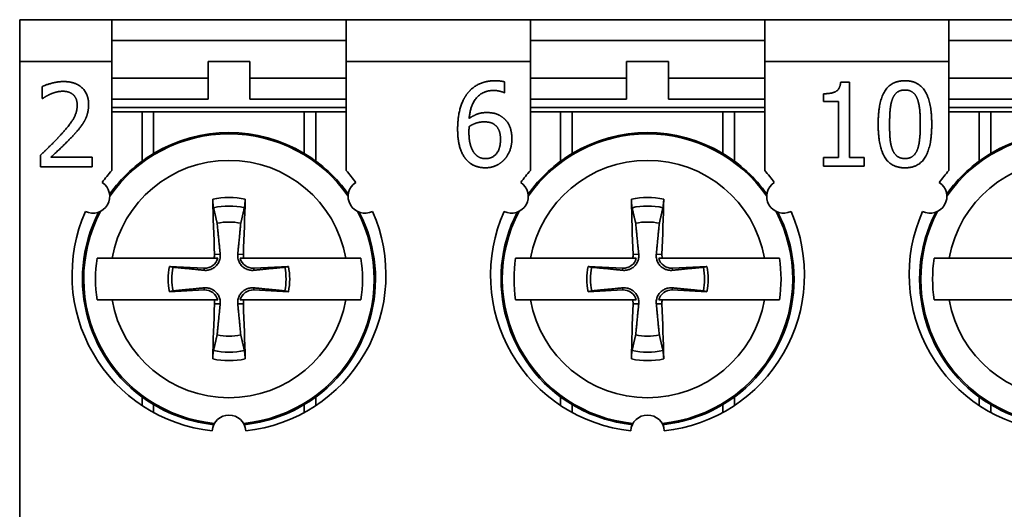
# Model space of a CAD drawing. Header units: millimetres. Extents: x 101 to 293, y 90 to 255.
# Tile 13 of 18: x 101 to 125, y 231 to 243. Entities that reach past the tile are written whole.
import ezdxf

# ---------------------------------------------------------------- set-up
doc = ezdxf.new("R2010")
doc.units = ezdxf.units.MM
doc.layers.add('Visible (ISO)', color=7, linetype='Continuous', lineweight=35)
doc.layers.add('Visible Narrow (ISO)', color=7, linetype='Continuous', lineweight=35)

msp = doc.modelspace()

# ---------------------------------------------------------------- linework, layer by layer
at = {"layer": 'Visible (ISO)'}
for p, q in [((101.386, 241.802), (101.386, 242.802)), ((103.586, 242.802), (101.386, 242.802)), ((103.586, 242.802), (109.186, 242.802)), ((103.586, 242.802), (103.586, 241.802)), ((113.586, 242.802), (109.186, 242.802)), ((109.186, 241.802), (109.186, 242.802)), ((113.586, 242.802), (119.186, 242.802)), ((113.586, 242.802), (113.586, 241.802)), ((123.586, 242.802), (119.186, 242.802)), ((119.186, 241.802), (119.186, 242.802)), ((123.586, 242.802), (129.186, 242.802)), ((123.586, 242.802), (123.586, 241.802)), ((109.186, 242.302), (103.586, 242.302)), ((119.186, 242.302), (113.586, 242.302)), ((129.186, 242.302), (123.586, 242.302)), ((101.386, 230.802), (101.386, 241.802)), ((103.586, 239.196), (103.586, 241.802)), ((105.886, 241.402), (105.886, 241.802)), ((105.886, 241.802), (106.886, 241.802)), ((106.886, 241.802), (106.886, 241.402)), ((109.186, 241.802), (109.186, 239.196)), ((113.586, 239.196), (113.586, 241.802)), ((115.886, 241.402), (115.886, 241.802)), ((115.886, 241.802), (116.886, 241.802)), ((116.886, 241.802), (116.886, 241.402)), ((119.186, 241.802), (119.186, 239.196)), ((123.586, 239.196), (123.586, 241.802)), ((105.886, 241.402), (103.586, 241.402)), ((105.886, 240.902), (105.886, 241.402)), ((109.186, 241.402), (106.886, 241.402)), ((106.886, 241.402), (106.886, 240.902)), ((115.886, 241.402), (113.586, 241.402)), ((115.886, 240.902), (115.886, 241.402)), ((119.186, 241.402), (116.886, 241.402)), ((116.886, 241.402), (116.886, 240.902)), ((125.886, 241.402), (123.586, 241.402)), ((101.923, 240.918), (101.923, 241.203)), ((112.972, 241.314), (112.972, 241.056)), ((121.001, 241.309), (121.208, 241.309)), ((121.208, 241.309), (121.208, 239.507)), ((101.938, 240.918), (101.923, 240.918)), ((103.586, 240.902), (105.886, 240.902)), ((106.886, 240.902), (109.186, 240.902)), ((112.972, 241.056), (112.961, 241.056)), ((113.586, 240.902), (115.886, 240.902)), ((116.886, 240.902), (119.186, 240.902)), ((120.587, 240.847), (120.587, 241.031)), ((123.586, 240.902), (125.886, 240.902)), ((103.586, 240.702), (109.186, 240.702)), ((113.586, 240.702), (119.186, 240.702)), ((120.95, 240.847), (120.587, 240.847)), ((120.95, 239.507), (120.95, 240.847)), ((123.586, 240.702), (129.186, 240.702)), ((103.586, 240.602), (104.308, 240.602)), ((104.308, 240.602), (104.586, 240.602)), ((104.586, 240.602), (108.186, 240.602)), ((108.186, 240.602), (108.464, 240.602)), ((108.464, 240.602), (109.186, 240.602)), ((113.586, 240.602), (114.308, 240.602)), ((114.308, 240.602), (114.586, 240.602)), ((114.586, 240.602), (118.186, 240.602)), ((118.186, 240.602), (118.464, 240.602)), ((118.464, 240.602), (119.186, 240.602)), ((123.586, 240.602), (124.308, 240.602)), ((124.308, 240.602), (124.586, 240.602)), ((124.586, 240.602), (128.186, 240.602)), ((101.881, 239.281), (101.881, 239.565)), ((102.132, 239.513), (103.115, 239.513)), ((103.115, 239.513), (103.115, 239.281)), ((120.587, 239.303), (120.587, 239.507)), ((120.587, 239.507), (120.95, 239.507)), ((121.208, 239.507), (121.563, 239.507)), ((121.563, 239.507), (121.563, 239.303)), ((103.115, 239.281), (101.881, 239.281)), ((121.563, 239.303), (120.587, 239.303)), ((106.029, 237.102), (103.592, 237.102)), ((105.793, 236.861), (104.966, 236.904)), ((109.179, 237.102), (106.742, 237.102)), ((107.805, 236.904), (106.978, 236.861)), ((116.029, 237.102), (113.592, 237.102)), ((115.793, 236.861), (114.966, 236.904)), ((119.179, 237.102), (116.742, 237.102)), ((117.805, 236.904), (116.978, 236.861)), ((126.029, 237.102), (123.592, 237.102)), ((104.966, 236.3), (105.793, 236.343)), ((106.978, 236.343), (107.805, 236.3)), ((114.966, 236.3), (115.793, 236.343)), ((116.978, 236.343), (117.805, 236.3)), ((103.592, 236.102), (106.029, 236.102)), ((106.742, 236.102), (109.179, 236.102)), ((113.592, 236.102), (116.029, 236.102)), ((116.742, 236.102), (119.179, 236.102)), ((123.592, 236.102), (126.029, 236.102))]:
    msp.add_line(p, q, dxfattribs=at)
for centre, radius, start, end in [((106.386, 236.602), 3.5, 59.0503, 120.9497), ((116.386, 236.602), 3.5, 59.0503, 120.9497), ((126.386, 236.602), 3.5, 59.0503, 120.9497), ((106.386, 236.602), 3.5, 120.9497, 144.5551), ((106.386, 236.602), 3.5, 35.4449, 59.0503), ((116.386, 236.602), 3.5, 120.9497, 144.5551), ((116.386, 236.602), 3.5, 35.4449, 59.0503), ((126.386, 236.602), 3.5, 120.9497, 144.5551), ((106.386, 236.702), 3.75, 138.3025, 143.8855), ((106.386, 236.702), 3.75, 36.1145, 41.6975), ((116.386, 236.702), 3.75, 138.3025, 143.8855), ((116.386, 236.702), 3.75, 36.1145, 41.6975), ((126.386, 236.702), 3.75, 138.3025, 143.8855), ((103.138, 238.577), 0.4, 243.0572, 56.9428), ((109.633, 238.577), 0.4, 123.0572, 296.9428), ((113.138, 238.577), 0.4, 243.0572, 56.9428), ((119.633, 238.577), 0.4, 123.0572, 296.9428), ((123.138, 238.577), 0.4, 243.0572, 56.9428), ((106.386, 236.702), 3.75, 156.1145, 263.8855), ((106.386, 236.602), 3.5, 152.8338, 239.0503), ((106.386, 236.702), 3.75, 276.1145, 23.8855), ((106.386, 236.602), 3.5, 300.9497, 27.1662), ((116.386, 236.702), 3.75, 156.1145, 263.8855), ((116.386, 236.602), 3.5, 152.8338, 239.0503), ((116.386, 236.702), 3.75, 276.1145, 23.8855), ((116.386, 236.602), 3.5, 300.9497, 27.1662), ((126.386, 236.702), 3.75, 156.1145, 263.8855), ((126.386, 236.602), 3.5, 152.8338, 239.0503), ((106.386, 236.602), 1.364, 78.0487, 101.9513), ((116.386, 236.602), 1.364, 78.0487, 101.9513), ((106.386, 236.602), 3.19, 170.9822, 189.0178), ((106.386, 236.602), 1.451, 167.9816, 192.0184), ((105.81, 237.178), 0.317, 267.0335, 346.1335), ((106.962, 237.178), 0.317, 193.8665, 272.9665), ((106.386, 236.602), 1.451, 347.9816, 12.0184), ((106.386, 236.602), 3.19, 350.9822, 9.0178), ((116.386, 236.602), 3.19, 170.9822, 189.0178), ((116.386, 236.602), 1.451, 167.9816, 192.0184), ((115.81, 237.178), 0.317, 267.0335, 346.1335), ((116.962, 237.178), 0.317, 193.8665, 272.9665), ((116.386, 236.602), 1.451, 347.9816, 12.0184), ((116.386, 236.602), 3.19, 350.9822, 9.0178), ((126.386, 236.602), 3.19, 170.9822, 189.0178), ((106.386, 236.602), 1.364, 168.0487, 191.9513), ((106.386, 236.602), 1.364, 348.0487, 11.9513), ((116.386, 236.602), 1.364, 168.0487, 191.9513), ((116.386, 236.602), 1.364, 348.0487, 11.9513), ((105.81, 236.026), 0.317, 13.8665, 92.9665), ((106.962, 236.026), 0.317, 87.0335, 166.1335), ((115.81, 236.026), 0.317, 13.8665, 92.9665), ((116.962, 236.026), 0.317, 87.0335, 166.1335), ((106.386, 236.602), 1.364, 258.0487, 281.9513), ((116.386, 236.602), 1.364, 258.0487, 281.9513), ((106.386, 236.602), 3.5, 239.0503, 264.0531), ((106.386, 236.602), 3.5, 275.9469, 300.9497), ((116.386, 236.602), 3.5, 239.0503, 264.0531), ((116.386, 236.602), 3.5, 275.9469, 300.9497), ((126.386, 236.602), 3.5, 239.0503, 264.0531), ((106.386, 232.952), 0.4, 3.0572, 176.9428), ((116.386, 232.952), 0.4, 3.0572, 176.9428)]:
    msp.add_arc(centre, radius, start, end, dxfattribs=at)
for centre, major_axis, start_param, end_param in [((106.593, 236.613), (0.31, -5.988), 4.385115, 4.611319), ((106.179, 236.613), (0.31, 5.988), 4.813459, 5.039663), ((116.593, 236.613), (0.31, -5.988), 4.385115, 4.611319), ((116.179, 236.613), (0.31, 5.988), 4.813459, 5.039663), ((106.593, 236.591), (-0.31, -5.988), 4.813459, 5.039663), ((106.179, 236.591), (-0.31, 5.988), 4.385115, 4.611319), ((116.593, 236.591), (-0.31, -5.988), 4.813459, 5.039663), ((116.179, 236.591), (-0.31, 5.988), 4.385115, 4.611319)]:
    msp.add_ellipse(centre, major_axis=major_axis, ratio=0.087156, start_param=start_param, end_param=end_param, dxfattribs=at)
for points, degree in [([(101.923, 241.203), (102.006, 241.244), (102.303, 241.323), (102.436, 241.323)], 2), ([(102.436, 241.323), (102.716, 241.323), (103.032, 241.026), (103.032, 240.774)], 2), ([(112.068, 241.019), (112.176, 241.172), (112.52, 241.342), (112.745, 241.342)], 2), ([(112.745, 241.342), (112.812, 241.342), (112.928, 241.329), (112.972, 241.314)], 2), ([(120.587, 241.031), (120.793, 241.031), (120.988, 241.147), (121.001, 241.309)], 2), ([(121.897, 240.301), (121.897, 240.843), (122.21, 241.343), (122.537, 241.343)], 2), ([(122.537, 241.343), (122.866, 241.343), (123.176, 240.825), (123.176, 240.303)], 2), ([(102.132, 241.028), (102.076, 241.005), (101.97, 240.941), (101.938, 240.918)], 2), ([(102.416, 241.091), (102.345, 241.091), (102.199, 241.056), (102.132, 241.028)], 2), ([(102.661, 241.01), (102.614, 241.051), (102.491, 241.091), (102.416, 241.091)], 2), ([(102.76, 240.759), (102.76, 240.843), (102.708, 240.97), (102.661, 241.01)], 2), ([(111.849, 240.183), (111.849, 240.444), (111.956, 240.864), (112.068, 241.019)], 2), ([(112.709, 241.11), (112.46, 241.11), (112.153, 240.773), (112.124, 240.442)], 2), ([(112.961, 241.056), (112.923, 241.076), (112.787, 241.11), (112.709, 241.11)], 2), ([(122.169, 240.301), (122.169, 240.497), (122.198, 240.808), (122.239, 240.911)], 2), ([(122.239, 240.911), (122.281, 241.016), (122.425, 241.121), (122.537, 241.121)], 2), ([(122.537, 241.121), (122.649, 241.121), (122.79, 241.016), (122.83, 240.914)], 2), ([(122.83, 240.914), (122.871, 240.812), (122.903, 240.509), (122.903, 240.303)], 2), ([(102.364, 240.046), (102.593, 240.297), (102.76, 240.599), (102.76, 240.759)], 2), ([(103.032, 240.774), (103.032, 240.655), (102.977, 240.458), (102.928, 240.373)], 2), ([(112.124, 240.442), (112.22, 240.509), (112.421, 240.582), (112.541, 240.582)], 2), ([(112.541, 240.582), (112.658, 240.582), (112.833, 240.535), (112.928, 240.463)], 2), ([(112.928, 240.463), (113.038, 240.381), (113.145, 240.125), (113.145, 239.953)], 2), ([(102.928, 240.373), (102.88, 240.286), (102.739, 240.114), (102.661, 240.031)], 2), ([(112.119, 240.123), (112.119, 240.165), (112.123, 240.22), (112.124, 240.249)], 2), ([(112.124, 240.249), (112.21, 240.303), (112.387, 240.36), (112.481, 240.36)], 2), ([(112.481, 240.36), (112.551, 240.36), (112.683, 240.332), (112.737, 240.29)], 2), ([(112.737, 240.29), (112.808, 240.231), (112.873, 240.065), (112.873, 239.941)], 2), ([(122.537, 239.261), (122.206, 239.261), (121.897, 239.774), (121.897, 240.301)], 2), ([(122.237, 239.698), (122.195, 239.808), (122.169, 240.09), (122.169, 240.301)], 2), ([(123.176, 240.303), (123.176, 239.765), (122.863, 239.261), (122.537, 239.261)], 2), ([(122.903, 240.303), (122.903, 240.097), (122.871, 239.792), (122.832, 239.693)], 2), ([(101.881, 239.565), (102.014, 239.689), (102.251, 239.921), (102.364, 240.046)], 2), ([(102.661, 240.031), (102.534, 239.894), (102.225, 239.599), (102.132, 239.513)], 2), ([(112.069, 239.444), (111.965, 239.552), (111.849, 239.917), (111.849, 240.183)], 2), ([(112.262, 239.595), (112.201, 239.661), (112.119, 239.915), (112.119, 240.123)], 2), ([(113.145, 239.953), (113.145, 239.799), (113.043, 239.538), (112.957, 239.45)], 2), ([(112.873, 239.941), (112.873, 239.711), (112.674, 239.481), (112.512, 239.481)], 2), ([(112.512, 239.481), (112.442, 239.481), (112.319, 239.531), (112.262, 239.595)], 2), ([(122.537, 239.483), (122.42, 239.483), (122.276, 239.595), (122.237, 239.698)], 2), ([(122.832, 239.693), (122.791, 239.588), (122.647, 239.483), (122.537, 239.483)], 2), ([(112.51, 239.262), (112.376, 239.262), (112.153, 239.353), (112.069, 239.444)], 2), ([(112.957, 239.45), (112.868, 239.358), (112.645, 239.262), (112.51, 239.262)], 2), ([(106.042, 237.19), (106.044, 237.161), (106.039, 237.131), (106.029, 237.102)], 3), ([(116.042, 237.19), (116.044, 237.161), (116.039, 237.131), (116.029, 237.102)], 3), ([(106.029, 237.102), (106.055, 237.102), (106.083, 237.102), (106.118, 237.102)], 3), ([(116.029, 237.102), (116.055, 237.102), (116.083, 237.102), (116.118, 237.102)], 3), ([(106.742, 236.102), (106.717, 236.102), (106.688, 236.102), (106.654, 236.102)], 3), ([(106.729, 236.014), (106.728, 236.042), (106.732, 236.073), (106.742, 236.102)], 3), ([(116.742, 236.102), (116.717, 236.102), (116.688, 236.102), (116.654, 236.102)], 3), ([(116.729, 236.014), (116.728, 236.042), (116.732, 236.073), (116.742, 236.102)], 3)]:
    msp.add_open_spline(points, degree=degree, dxfattribs=at)
for points, knots in [([(106.017, 238.309), (106.015, 238.317), (106.013, 238.328), (106.009, 238.354), (106.007, 238.374), (106.004, 238.412), (106.002, 238.437), (106, 238.475), (105.999, 238.495), (105.999, 238.512)], [0.05679721, 0.05679721, 0.05679721, 0.05679721, 0.06179344, 0.06179344, 0.06795878, 0.06795878, 0.07419119, 0.07419119, 0.07940356, 0.07940356, 0.07940356, 0.07940356]), ([(106.773, 238.512), (106.772, 238.495), (106.771, 238.475), (106.769, 238.437), (106.768, 238.412), (106.764, 238.374), (106.762, 238.354), (106.758, 238.328), (106.756, 238.317), (106.755, 238.309)], [0.01964779, 0.01964779, 0.01964779, 0.01964779, 0.02486016, 0.02486016, 0.03109257, 0.03109257, 0.03725791, 0.03725791, 0.04225414, 0.04225414, 0.04225414, 0.04225414]), ([(116.017, 238.309), (116.015, 238.317), (116.013, 238.328), (116.009, 238.354), (116.007, 238.374), (116.004, 238.412), (116.002, 238.437), (116, 238.475), (115.999, 238.495), (115.999, 238.512)], [0.05679721, 0.05679721, 0.05679721, 0.05679721, 0.06179344, 0.06179344, 0.06795878, 0.06795878, 0.07419119, 0.07419119, 0.07940356, 0.07940356, 0.07940356, 0.07940356]), ([(116.773, 238.512), (116.772, 238.495), (116.771, 238.475), (116.769, 238.437), (116.768, 238.412), (116.764, 238.374), (116.762, 238.354), (116.758, 238.328), (116.756, 238.317), (116.755, 238.309)], [0.01964779, 0.01964779, 0.01964779, 0.01964779, 0.02486016, 0.02486016, 0.03109257, 0.03109257, 0.03725791, 0.03725791, 0.04225414, 0.04225414, 0.04225414, 0.04225414]), ([(106.176, 237.197), (106.176, 237.19), (106.177, 237.184), (106.179, 237.142), (106.175, 237.106), (106.159, 237.046), (106.148, 237.017), (106.117, 236.961), (106.097, 236.934), (106.053, 236.891), (106.027, 236.871), (105.971, 236.839), (105.941, 236.828), (105.881, 236.813), (105.846, 236.809), (105.804, 236.811), (105.797, 236.811), (105.791, 236.812)], [-0.07173795, -0.07173795, -0.07173795, -0.07173795, -0.06969611, -0.06969611, -0.05877129, -0.05877129, -0.04954088, -0.04954088, -0.04031046, -0.04031046, -0.03108005, -0.03108005, -0.02184964, -0.02184964, -0.01092482, -0.01092482, -0.00888298, -0.00888298, -0.00888298, -0.00888298]), ([(106.981, 236.812), (106.974, 236.811), (106.968, 236.811), (106.926, 236.809), (106.89, 236.813), (106.83, 236.828), (106.8, 236.839), (106.744, 236.871), (106.718, 236.891), (106.675, 236.934), (106.654, 236.961), (106.623, 237.017), (106.612, 237.046), (106.597, 237.106), (106.593, 237.142), (106.595, 237.184), (106.595, 237.19), (106.596, 237.197)], [-0.07173795, -0.07173795, -0.07173795, -0.07173795, -0.06969611, -0.06969611, -0.05877129, -0.05877129, -0.04954088, -0.04954088, -0.04031046, -0.04031046, -0.03108005, -0.03108005, -0.02184964, -0.02184964, -0.01092482, -0.01092482, -0.00888298, -0.00888298, -0.00888298, -0.00888298]), ([(106.742, 237.102), (106.735, 237.123), (106.731, 237.145), (106.729, 237.174), (106.729, 237.182), (106.729, 237.19)], [-0.113499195, -0.113499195, -0.113499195, -0.113499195, -0.107163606, -0.107163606, -0.104779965, -0.104779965, -0.104779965, -0.104779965]), ([(116.176, 237.197), (116.176, 237.19), (116.177, 237.184), (116.179, 237.142), (116.175, 237.106), (116.159, 237.046), (116.148, 237.017), (116.117, 236.961), (116.097, 236.934), (116.053, 236.891), (116.027, 236.871), (115.971, 236.839), (115.941, 236.828), (115.881, 236.813), (115.846, 236.809), (115.804, 236.811), (115.797, 236.811), (115.791, 236.812)], [-0.07173795, -0.07173795, -0.07173795, -0.07173795, -0.06969611, -0.06969611, -0.05877129, -0.05877129, -0.04954088, -0.04954088, -0.04031046, -0.04031046, -0.03108005, -0.03108005, -0.02184964, -0.02184964, -0.01092482, -0.01092482, -0.00888298, -0.00888298, -0.00888298, -0.00888298]), ([(116.981, 236.812), (116.974, 236.811), (116.968, 236.811), (116.926, 236.809), (116.89, 236.813), (116.83, 236.828), (116.8, 236.839), (116.744, 236.871), (116.718, 236.891), (116.675, 236.934), (116.654, 236.961), (116.623, 237.017), (116.612, 237.046), (116.597, 237.106), (116.593, 237.142), (116.595, 237.184), (116.595, 237.19), (116.596, 237.197)], [-0.07173795, -0.07173795, -0.07173795, -0.07173795, -0.06969611, -0.06969611, -0.05877129, -0.05877129, -0.04954088, -0.04954088, -0.04031046, -0.04031046, -0.03108005, -0.03108005, -0.02184964, -0.02184964, -0.01092482, -0.01092482, -0.00888298, -0.00888298, -0.00888298, -0.00888298]), ([(116.742, 237.102), (116.735, 237.123), (116.731, 237.145), (116.729, 237.174), (116.729, 237.182), (116.729, 237.19)], [-0.113499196, -0.113499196, -0.113499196, -0.113499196, -0.107163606, -0.107163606, -0.104779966, -0.104779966, -0.104779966, -0.104779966]), ([(103.235, 237.102), (103.258, 237.102), (103.281, 237.102), (103.384, 237.102), (103.487, 237.102), (103.592, 237.102)], [0.07881728, 0.07881728, 0.07881728, 0.07881728, 0.08869526, 0.08869526, 0.12224023, 0.12224023, 0.12224023, 0.12224023]), ([(109.179, 237.102), (109.285, 237.102), (109.388, 237.102), (109.49, 237.102), (109.514, 237.102), (109.536, 237.102)], [0.60052001, 0.60052001, 0.60052001, 0.60052001, 0.63406498, 0.63406498, 0.64394296, 0.64394296, 0.64394296, 0.64394296]), ([(113.235, 237.102), (113.258, 237.102), (113.281, 237.102), (113.384, 237.102), (113.487, 237.102), (113.592, 237.102)], [0.07881728, 0.07881728, 0.07881728, 0.07881728, 0.08869526, 0.08869526, 0.12224023, 0.12224023, 0.12224023, 0.12224023]), ([(119.179, 237.102), (119.285, 237.102), (119.388, 237.102), (119.49, 237.102), (119.514, 237.102), (119.536, 237.102)], [0.60052001, 0.60052001, 0.60052001, 0.60052001, 0.63406498, 0.63406498, 0.64394296, 0.64394296, 0.64394296, 0.64394296]), ([(123.235, 237.102), (123.258, 237.102), (123.281, 237.102), (123.384, 237.102), (123.487, 237.102), (123.592, 237.102)], [0.07881728, 0.07881728, 0.07881728, 0.07881728, 0.08869526, 0.08869526, 0.12224023, 0.12224023, 0.12224023, 0.12224023]), ([(105.791, 236.392), (105.797, 236.393), (105.804, 236.393), (105.846, 236.395), (105.881, 236.391), (105.941, 236.376), (105.971, 236.364), (106.027, 236.333), (106.053, 236.313), (106.097, 236.27), (106.117, 236.243), (106.148, 236.187), (106.159, 236.158), (106.175, 236.097), (106.179, 236.062), (106.177, 236.02), (106.176, 236.014), (106.176, 236.007)], [-0.07173795, -0.07173795, -0.07173795, -0.07173795, -0.06969611, -0.06969611, -0.05877129, -0.05877129, -0.04954088, -0.04954088, -0.04031046, -0.04031046, -0.03108005, -0.03108005, -0.02184964, -0.02184964, -0.01092482, -0.01092482, -0.00888298, -0.00888298, -0.00888298, -0.00888298]), ([(106.596, 236.007), (106.595, 236.014), (106.595, 236.02), (106.593, 236.062), (106.597, 236.097), (106.612, 236.158), (106.623, 236.187), (106.654, 236.243), (106.675, 236.27), (106.718, 236.313), (106.744, 236.333), (106.8, 236.364), (106.83, 236.376), (106.89, 236.391), (106.926, 236.395), (106.968, 236.393), (106.974, 236.393), (106.981, 236.392)], [-0.07173795, -0.07173795, -0.07173795, -0.07173795, -0.06969611, -0.06969611, -0.05877129, -0.05877129, -0.04954088, -0.04954088, -0.04031046, -0.04031046, -0.03108005, -0.03108005, -0.02184964, -0.02184964, -0.01092482, -0.01092482, -0.00888298, -0.00888298, -0.00888298, -0.00888298]), ([(115.791, 236.392), (115.797, 236.393), (115.804, 236.393), (115.846, 236.395), (115.881, 236.391), (115.941, 236.376), (115.971, 236.364), (116.027, 236.333), (116.053, 236.313), (116.097, 236.27), (116.117, 236.243), (116.148, 236.187), (116.159, 236.158), (116.175, 236.097), (116.179, 236.062), (116.177, 236.02), (116.176, 236.014), (116.176, 236.007)], [-0.07173795, -0.07173795, -0.07173795, -0.07173795, -0.06969611, -0.06969611, -0.05877129, -0.05877129, -0.04954088, -0.04954088, -0.04031046, -0.04031046, -0.03108005, -0.03108005, -0.02184964, -0.02184964, -0.01092482, -0.01092482, -0.00888298, -0.00888298, -0.00888298, -0.00888298]), ([(116.596, 236.007), (116.595, 236.014), (116.595, 236.02), (116.593, 236.062), (116.597, 236.097), (116.612, 236.158), (116.623, 236.187), (116.654, 236.243), (116.675, 236.27), (116.718, 236.313), (116.744, 236.333), (116.8, 236.364), (116.83, 236.376), (116.89, 236.391), (116.926, 236.395), (116.968, 236.393), (116.974, 236.393), (116.981, 236.392)], [-0.07173795, -0.07173795, -0.07173795, -0.07173795, -0.06969611, -0.06969611, -0.05877129, -0.05877129, -0.04954088, -0.04954088, -0.04031046, -0.04031046, -0.03108005, -0.03108005, -0.02184964, -0.02184964, -0.01092482, -0.01092482, -0.00888298, -0.00888298, -0.00888298, -0.00888298]), ([(103.592, 236.102), (103.487, 236.102), (103.384, 236.102), (103.281, 236.102), (103.258, 236.102), (103.235, 236.102)], [0.60052001, 0.60052001, 0.60052001, 0.60052001, 0.63406498, 0.63406498, 0.64394296, 0.64394296, 0.64394296, 0.64394296]), ([(106.029, 236.102), (106.037, 236.081), (106.041, 236.059), (106.043, 236.03), (106.043, 236.022), (106.042, 236.014)], [-0.113499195, -0.113499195, -0.113499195, -0.113499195, -0.107163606, -0.107163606, -0.104779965, -0.104779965, -0.104779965, -0.104779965]), ([(109.536, 236.102), (109.514, 236.102), (109.49, 236.102), (109.388, 236.102), (109.285, 236.102), (109.179, 236.102)], [0.07881728, 0.07881728, 0.07881728, 0.07881728, 0.08869526, 0.08869526, 0.12224023, 0.12224023, 0.12224023, 0.12224023]), ([(113.592, 236.102), (113.487, 236.102), (113.384, 236.102), (113.281, 236.102), (113.258, 236.102), (113.235, 236.102)], [0.60052001, 0.60052001, 0.60052001, 0.60052001, 0.63406498, 0.63406498, 0.64394296, 0.64394296, 0.64394296, 0.64394296]), ([(116.029, 236.102), (116.037, 236.081), (116.041, 236.059), (116.043, 236.03), (116.043, 236.022), (116.042, 236.014)], [-0.113499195, -0.113499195, -0.113499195, -0.113499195, -0.107163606, -0.107163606, -0.104779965, -0.104779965, -0.104779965, -0.104779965]), ([(119.536, 236.102), (119.514, 236.102), (119.49, 236.102), (119.388, 236.102), (119.285, 236.102), (119.179, 236.102)], [0.07881728, 0.07881728, 0.07881728, 0.07881728, 0.08869526, 0.08869526, 0.12224023, 0.12224023, 0.12224023, 0.12224023]), ([(123.592, 236.102), (123.487, 236.102), (123.384, 236.102), (123.281, 236.102), (123.258, 236.102), (123.235, 236.102)], [0.60052001, 0.60052001, 0.60052001, 0.60052001, 0.63406498, 0.63406498, 0.64394296, 0.64394296, 0.64394296, 0.64394296]), ([(105.999, 234.692), (105.999, 234.709), (106, 234.729), (106.002, 234.767), (106.004, 234.792), (106.007, 234.83), (106.009, 234.85), (106.013, 234.876), (106.015, 234.887), (106.017, 234.895)], [0.01964779, 0.01964779, 0.01964779, 0.01964779, 0.02486016, 0.02486016, 0.03109257, 0.03109257, 0.03725791, 0.03725791, 0.04225414, 0.04225414, 0.04225414, 0.04225414]), ([(106.755, 234.895), (106.756, 234.887), (106.758, 234.876), (106.762, 234.85), (106.764, 234.83), (106.768, 234.792), (106.769, 234.767), (106.771, 234.729), (106.772, 234.709), (106.773, 234.692)], [0.05679721, 0.05679721, 0.05679721, 0.05679721, 0.06179344, 0.06179344, 0.06795878, 0.06795878, 0.07419119, 0.07419119, 0.07940356, 0.07940356, 0.07940356, 0.07940356]), ([(115.999, 234.692), (115.999, 234.709), (116, 234.729), (116.002, 234.767), (116.004, 234.792), (116.007, 234.83), (116.009, 234.85), (116.013, 234.876), (116.015, 234.887), (116.017, 234.895)], [0.01964779, 0.01964779, 0.01964779, 0.01964779, 0.02486016, 0.02486016, 0.03109257, 0.03109257, 0.03725791, 0.03725791, 0.04225414, 0.04225414, 0.04225414, 0.04225414]), ([(116.755, 234.895), (116.756, 234.887), (116.758, 234.876), (116.762, 234.85), (116.764, 234.83), (116.768, 234.792), (116.769, 234.767), (116.771, 234.729), (116.772, 234.709), (116.773, 234.692)], [0.05679721, 0.05679721, 0.05679721, 0.05679721, 0.06179344, 0.06179344, 0.06795878, 0.06795878, 0.07419119, 0.07419119, 0.07940356, 0.07940356, 0.07940356, 0.07940356])]:
    msp.add_open_spline(points, degree=3, knots=knots, dxfattribs=at)
for points, weights in [([(106.017, 238.309), (106.065, 238.1), (106.103, 237.937)], [1.07977751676, 1.100591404, 1.10498499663]), ([(106.668, 237.937), (106.706, 238.1), (106.755, 238.309)], [1.10498499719, 1.10059140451, 1.07977751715]), ([(116.017, 238.309), (116.065, 238.1), (116.103, 237.937)], [1.07977751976, 1.10059140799, 1.10498500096]), ([(116.668, 237.937), (116.706, 238.1), (116.755, 238.309)], [1.10498499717, 1.10059140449, 1.07977751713]), ([(106.103, 237.937), (106.153, 237.43), (106.176, 237.197)], [1, 1.50562197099, 1.94775474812]), ([(106.596, 237.197), (106.618, 237.43), (106.668, 237.937)], [1.94775474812, 1.50562197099, 1]), ([(116.103, 237.937), (116.153, 237.43), (116.176, 237.197)], [1, 1.50562197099, 1.94775474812]), ([(116.596, 237.197), (116.618, 237.43), (116.668, 237.937)], [1.94775474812, 1.50562197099, 1]), ([(105.051, 236.885), (105.01, 236.894), (104.966, 236.904)], [1.06400431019, 1.0611533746, 1.05730574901]), ([(106.654, 237.102), (106.705, 237.102), (106.742, 237.102)], [1, 1.01323417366, 1.0001399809]), ([(107.805, 236.904), (107.762, 236.894), (107.721, 236.885)], [1.05730575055, 1.06115337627, 1.06400431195]), ([(115.051, 236.885), (115.01, 236.894), (114.966, 236.904)], [1.06400430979, 1.06115337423, 1.05730574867]), ([(116.654, 237.102), (116.705, 237.102), (116.742, 237.102)], [1, 1.01323417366, 1.0001399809]), ([(117.805, 236.904), (117.762, 236.894), (117.721, 236.885)], [1.05730575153, 1.06115337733, 1.06400431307]), ([(105.791, 236.812), (105.558, 236.835), (105.051, 236.885)], [1.94775474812, 1.50562197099, 1]), ([(107.721, 236.885), (107.214, 236.835), (106.981, 236.812)], [1, 1.50562197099, 1.94775474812]), ([(115.791, 236.812), (115.558, 236.835), (115.051, 236.885)], [1.94775474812, 1.50562197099, 1]), ([(117.721, 236.885), (117.214, 236.835), (116.981, 236.812)], [1, 1.50562197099, 1.94775474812]), ([(104.966, 236.3), (105.01, 236.31), (105.051, 236.319)], [1.05730575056, 1.06115337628, 1.06400431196]), ([(105.051, 236.319), (105.558, 236.369), (105.791, 236.392)], [1, 1.50562197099, 1.94775474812]), ([(106.981, 236.392), (107.214, 236.369), (107.721, 236.319)], [1.94775474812, 1.50562197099, 1]), ([(107.721, 236.319), (107.762, 236.31), (107.805, 236.3)], [1.0640043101, 1.06115337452, 1.05730574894]), ([(114.966, 236.3), (115.01, 236.31), (115.051, 236.319)], [1.05730574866, 1.06115337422, 1.06400430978]), ([(115.051, 236.319), (115.558, 236.369), (115.791, 236.392)], [1, 1.50562197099, 1.94775474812]), ([(116.981, 236.392), (117.214, 236.369), (117.721, 236.319)], [1.94775474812, 1.50562197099, 1]), ([(117.721, 236.319), (117.762, 236.31), (117.805, 236.3)], [1.06400430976, 1.06115337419, 1.05730574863]), ([(106.118, 236.102), (106.067, 236.102), (106.029, 236.102)], [1, 1.01323417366, 1.0001399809]), ([(106.176, 236.007), (106.153, 235.774), (106.103, 235.267)], [1.94775474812, 1.50562197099, 1]), ([(106.668, 235.267), (106.618, 235.774), (106.596, 236.007)], [1, 1.50562197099, 1.94775474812]), ([(116.118, 236.102), (116.067, 236.102), (116.029, 236.102)], [1, 1.01323417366, 1.0001399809]), ([(116.176, 236.007), (116.153, 235.774), (116.103, 235.267)], [1.94775474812, 1.50562197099, 1]), ([(116.668, 235.267), (116.618, 235.774), (116.596, 236.007)], [1, 1.50562197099, 1.94775474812]), ([(106.103, 235.267), (106.065, 235.104), (106.017, 234.895)], [1.10498500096, 1.10059140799, 1.07977751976]), ([(106.755, 234.895), (106.706, 235.104), (106.668, 235.267)], [1.07977751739, 1.10059140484, 1.10498499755]), ([(116.103, 235.267), (116.065, 235.104), (116.017, 234.895)], [1.10498500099, 1.10059140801, 1.07977751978]), ([(116.755, 234.895), (116.706, 235.104), (116.668, 235.267)], [1.07977751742, 1.10059140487, 1.10498499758])]:
    msp.add_rational_spline(points, weights, degree=2, dxfattribs=at)
at = {"layer": 'Visible Narrow (ISO)'}
for p, q in [((101.386, 241.802), (103.586, 241.802)), ((109.186, 241.802), (113.586, 241.802)), ((119.186, 241.802), (123.586, 241.802)), ((104.308, 239.418), (104.308, 240.602)), ((104.586, 240.602), (104.586, 239.604)), ((108.186, 239.604), (108.186, 240.602)), ((108.464, 240.602), (108.464, 239.418)), ((114.308, 239.418), (114.308, 240.602)), ((114.586, 240.602), (114.586, 239.604)), ((118.186, 239.604), (118.186, 240.602)), ((118.464, 240.602), (118.464, 239.418)), ((124.308, 239.418), (124.308, 240.602)), ((124.586, 240.602), (124.586, 239.604)), ((106.042, 237.19), (106.176, 237.197)), ((106.729, 237.19), (106.596, 237.197)), ((116.042, 237.19), (116.176, 237.197)), ((116.729, 237.19), (116.596, 237.197)), ((105.793, 236.861), (105.791, 236.812)), ((106.978, 236.861), (106.981, 236.812)), ((115.793, 236.861), (115.791, 236.812)), ((116.978, 236.861), (116.981, 236.812)), ((105.793, 236.343), (105.791, 236.392)), ((106.978, 236.343), (106.981, 236.392)), ((115.793, 236.343), (115.791, 236.392)), ((116.978, 236.343), (116.981, 236.392)), ((106.042, 236.014), (106.176, 236.007)), ((106.729, 236.014), (106.596, 236.007)), ((116.042, 236.014), (116.176, 236.007)), ((116.729, 236.014), (116.596, 236.007)), ((104.308, 233.58), (104.308, 233.785)), ((104.586, 233.6), (104.586, 233.412)), ((108.186, 233.412), (108.186, 233.6)), ((108.464, 233.785), (108.464, 233.58)), ((114.308, 233.58), (114.308, 233.785)), ((114.586, 233.6), (114.586, 233.412)), ((118.186, 233.412), (118.186, 233.6)), ((118.464, 233.785), (118.464, 233.58)), ((124.308, 233.58), (124.308, 233.785)), ((124.586, 233.6), (124.586, 233.412))]:
    msp.add_line(p, q, dxfattribs=at)
for centre, radius, start, end in [((106.386, 236.602), 3.47, 34.8401, 145.1599), ((116.386, 236.602), 3.47, 34.8401, 145.1599), ((126.386, 236.602), 3.47, 34.8401, 145.1599), ((106.386, 236.602), 2.838, 10.1477, 169.8523), ((116.386, 236.602), 2.838, 10.1477, 169.8523), ((126.386, 236.602), 2.838, 10.1477, 169.8523), ((106.386, 236.602), 1.949, 78.5541, 101.4459), ((116.386, 236.602), 1.949, 78.5541, 101.4459), ((106.386, 236.602), 1.746, 77.8037, 102.1963), ((116.386, 236.602), 1.746, 77.8037, 102.1963), ((106.386, 236.602), 3.47, 152.229, 264.2497), ((106.386, 236.602), 3.47, 275.7503, 27.771), ((116.386, 236.602), 3.47, 152.229, 264.2497), ((116.386, 236.602), 3.47, 275.7503, 27.771), ((126.386, 236.602), 3.47, 152.229, 264.2497), ((106.386, 236.602), 2.838, 190.1477, 349.8523), ((116.386, 236.602), 2.838, 190.1477, 349.8523), ((126.386, 236.602), 2.838, 190.1477, 349.8523), ((106.386, 236.602), 1.746, 257.8037, 282.1963), ((116.386, 236.602), 1.746, 257.8037, 282.1963), ((106.386, 236.602), 1.949, 258.5541, 281.4459), ((116.386, 236.602), 1.949, 258.5541, 281.4459)]:
    msp.add_arc(centre, radius, start, end, dxfattribs=at)

doc.saveas('drawing.dxf')
